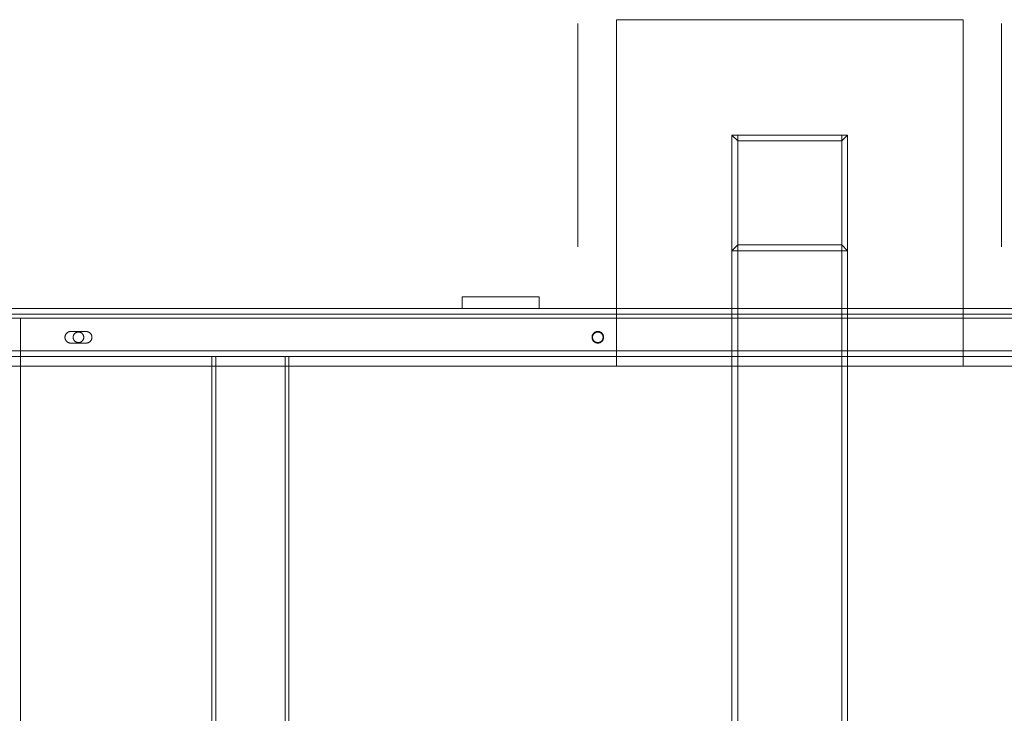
# Model space of a CAD drawing. Header units: millimetres. Extents: x -4395 to 65662, y -65530 to 6847.
# Tile 45 of 256: x 2150 to 2661, y -58960 to -58600. Entities that reach past the tile are written whole.
import ezdxf

# ---------------------------------------------------------------- set-up
doc = ezdxf.new("R2010")
doc.units = ezdxf.units.MM
doc.layers.add('R33_DET_superior_C05', color=7, linetype='Continuous', lineweight=0)

msp = doc.modelspace()

# ---------------------------------------------------------------- linework, layer by layer
at = {"layer": 'R33_DET_superior_C05'}
for p, q in [((2460, -58780), (2460, -58600)), ((2460, -58600), (2640, -58600)), ((2640, -58600), (2640, -58780)), ((2440, -58602.162), (2440, -58602.018)), ((2440, -58602.45), (2440, -58602.162)), ((2440, -58602.881), (2440, -58602.45)), ((2440, -58603.454), (2440, -58602.881)), ((2440, -58604.168), (2440, -58603.454)), ((2440, -58605.02), (2440, -58604.168)), ((2440, -58606.009), (2440, -58605.02)), ((2660, -58602.162), (2660, -58602.018)), ((2660, -58602.45), (2660, -58602.162)), ((2660, -58602.881), (2660, -58602.45)), ((2660, -58603.454), (2660, -58602.881)), ((2660, -58604.168), (2660, -58603.454)), ((2660, -58605.02), (2660, -58604.168)), ((2660, -58606.009), (2660, -58605.02)), ((2440, -58607.133), (2440, -58606.009)), ((2440, -58608.387), (2440, -58607.133)), ((2440, -58609.771), (2440, -58608.387)), ((2440, -58611.278), (2440, -58609.771)), ((2660, -58607.133), (2660, -58606.009)), ((2660, -58608.387), (2660, -58607.133)), ((2660, -58609.771), (2660, -58608.387)), ((2660, -58611.278), (2660, -58609.771)), ((2440, -58612.908), (2440, -58611.278)), ((2440, -58614.654), (2440, -58612.908)), ((2440, -58616.513), (2440, -58614.654)), ((2660, -58612.908), (2660, -58611.278)), ((2660, -58614.654), (2660, -58612.908)), ((2660, -58616.513), (2660, -58614.654)), ((2440, -58618.48), (2440, -58616.513)), ((2440, -58620.55), (2440, -58618.48)), ((2440, -58622.718), (2440, -58620.55)), ((2660, -58618.48), (2660, -58616.513)), ((2660, -58620.55), (2660, -58618.48)), ((2660, -58620.112), (2660, -58620.012)), ((2660, -58620.31), (2660, -58620.112)), ((2660, -58620.608), (2660, -58620.31)), ((2660, -58622.718), (2660, -58620.55)), ((2440, -58624.979), (2440, -58622.718)), ((2440, -58627.327), (2440, -58624.979)), ((2660, -58621.003), (2660, -58620.608)), ((2660, -58621.495), (2660, -58621.003)), ((2660, -58622.083), (2660, -58621.495)), ((2660, -58622.765), (2660, -58622.083)), ((2660, -58624.979), (2660, -58622.718)), ((2660, -58623.54), (2660, -58622.765)), ((2660, -58624.405), (2660, -58623.54)), ((2660, -58625.359), (2660, -58624.405)), ((2660, -58627.327), (2660, -58624.979)), ((2660, -58626.399), (2660, -58625.359)), ((2440, -58629.757), (2440, -58627.327)), ((2440, -58632.261), (2440, -58629.757)), ((2660, -58627.522), (2660, -58626.399)), ((2660, -58629.757), (2660, -58627.327)), ((2660, -58628.727), (2660, -58627.522)), ((2660, -58630.009), (2660, -58628.727)), ((2660, -58632.261), (2660, -58629.757)), ((2660, -58631.365), (2660, -58630.009)), ((2440, -58634.835), (2440, -58632.261)), ((2440, -58637.471), (2440, -58634.835)), ((2660, -58632.793), (2660, -58631.365)), ((2660, -58634.835), (2660, -58632.261)), ((2660, -58634.288), (2660, -58632.793)), ((2660, -58635.848), (2660, -58634.288)), ((2660, -58637.471), (2660, -58634.835)), ((2660, -58637.467), (2660, -58635.848)), ((2440, -58640.163), (2440, -58637.471)), ((2440, -58642.904), (2440, -58640.163)), ((2660, -58639.143), (2660, -58637.467)), ((2660, -58640.163), (2660, -58637.471)), ((2660, -58640.87), (2660, -58639.143)), ((2660, -58642.904), (2660, -58640.163)), ((2660, -58642.645), (2660, -58640.87)), ((2440, -58645.688), (2440, -58642.904)), ((2440, -58648.508), (2440, -58645.688)), ((2660, -58644.463), (2660, -58642.645)), ((2660, -58645.688), (2660, -58642.904)), ((2660, -58646.319), (2660, -58644.463)), ((2660, -58648.508), (2660, -58645.688)), ((2440, -58651.356), (2440, -58648.508)), ((2660, -58648.21), (2660, -58646.319)), ((2660, -58650.13), (2660, -58648.21)), ((2660, -58651.356), (2660, -58648.508)), ((2660, -58652.074), (2660, -58650.13)), ((2440, -58654.225), (2440, -58651.356)), ((2440, -58657.109), (2440, -58654.225)), ((2660, -58654.225), (2660, -58651.356)), ((2660, -58654.038), (2660, -58652.074)), ((2660, -58656.017), (2660, -58654.038)), ((2660, -58657.109), (2660, -58654.225)), ((2660, -58658.006), (2660, -58656.017)), ((2440, -58660), (2440, -58657.109)), ((2440, -58660), (2440, -58662.891)), ((2580, -58660), (2520, -58660)), ((2523, -58663), (2520, -58660)), ((2520, -58660), (2520, -58720)), ((2520, -58660), (2520, -59300)), ((2523, -58660), (2520, -58660)), ((2523, -59300), (2523, -58660)), ((2523, -58660), (2577, -58660)), ((2577, -58663), (2580, -58660)), ((2577, -58660), (2577, -59300)), ((2580, -58660), (2577, -58660)), ((2580, -58720), (2580, -58660)), ((2580, -59300), (2580, -58660)), ((2660, -58660), (2660, -58657.109)), ((2660, -58660), (2660, -58658.006)), ((2660, -58660), (2660, -58662.891)), ((2660, -58660), (2660, -58661.994)), ((2440, -58662.891), (2440, -58665.775)), ((2440, -58665.775), (2440, -58668.644)), ((2577, -58663), (2523, -58663)), ((2523, -58663), (2523, -58717)), ((2577, -58717), (2577, -58663)), ((2660, -58661.994), (2660, -58663.983)), ((2660, -58662.891), (2660, -58665.775)), ((2660, -58663.983), (2660, -58665.962)), ((2660, -58665.775), (2660, -58668.644)), ((2660, -58665.962), (2660, -58667.926)), ((2440, -58668.644), (2440, -58671.492)), ((2440, -58671.492), (2440, -58674.312)), ((2660, -58667.926), (2660, -58669.87)), ((2660, -58668.644), (2660, -58671.492)), ((2660, -58669.87), (2660, -58671.79)), ((2660, -58671.492), (2660, -58674.312)), ((2440, -58674.312), (2440, -58677.096)), ((2660, -58671.79), (2660, -58673.681)), ((2660, -58673.681), (2660, -58675.537)), ((2660, -58674.312), (2660, -58677.096)), ((2660, -58675.537), (2660, -58677.355)), ((2440, -58677.096), (2440, -58679.837)), ((2440, -58679.837), (2440, -58682.529)), ((2660, -58677.096), (2660, -58679.837)), ((2660, -58677.355), (2660, -58679.13)), ((2660, -58679.13), (2660, -58680.857)), ((2660, -58679.837), (2660, -58682.529)), ((2660, -58680.857), (2660, -58682.533)), ((2440, -58682.529), (2440, -58685.165)), ((2440, -58685.165), (2440, -58687.739)), ((2660, -58682.529), (2660, -58685.165)), ((2660, -58682.533), (2660, -58684.152)), ((2660, -58684.152), (2660, -58685.712)), ((2660, -58685.165), (2660, -58687.739)), ((2660, -58685.712), (2660, -58687.207)), ((2440, -58687.739), (2440, -58690.243)), ((2440, -58690.243), (2440, -58692.673)), ((2660, -58687.207), (2660, -58688.635)), ((2660, -58687.739), (2660, -58690.243)), ((2660, -58688.635), (2660, -58689.991)), ((2660, -58689.991), (2660, -58691.273)), ((2660, -58690.243), (2660, -58692.673)), ((2660, -58691.273), (2660, -58692.478)), ((2440, -58692.673), (2440, -58695.021)), ((2440, -58695.021), (2440, -58697.282)), ((2660, -58692.478), (2660, -58693.601)), ((2660, -58692.673), (2660, -58695.021)), ((2660, -58693.601), (2660, -58694.641)), ((2660, -58694.641), (2660, -58695.595)), ((2660, -58695.021), (2660, -58697.282)), ((2660, -58695.595), (2660, -58696.46)), ((2660, -58696.46), (2660, -58697.235)), ((2660, -58697.235), (2660, -58697.917)), ((2440, -58697.282), (2440, -58699.45)), ((2440, -58699.45), (2440, -58701.52)), ((2440, -58701.52), (2440, -58703.487)), ((2660, -58697.282), (2660, -58699.45)), ((2660, -58697.917), (2660, -58698.505)), ((2660, -58698.505), (2660, -58698.997)), ((2660, -58698.997), (2660, -58699.392)), ((2660, -58699.392), (2660, -58699.69)), ((2660, -58699.45), (2660, -58701.52)), ((2660, -58699.69), (2660, -58699.888)), ((2660, -58699.888), (2660, -58699.988)), ((2660, -58701.52), (2660, -58703.487)), ((2440, -58703.487), (2440, -58705.346)), ((2440, -58705.346), (2440, -58707.092)), ((2440, -58707.092), (2440, -58708.722)), ((2660, -58703.487), (2660, -58705.346)), ((2660, -58705.346), (2660, -58707.092)), ((2660, -58707.092), (2660, -58708.722)), ((2440, -58708.722), (2440, -58710.229)), ((2440, -58710.229), (2440, -58711.613)), ((2440, -58711.613), (2440, -58712.867)), ((2660, -58708.722), (2660, -58710.229)), ((2660, -58710.229), (2660, -58711.613)), ((2660, -58711.613), (2660, -58712.867)), ((2440, -58712.867), (2440, -58713.991)), ((2440, -58713.991), (2440, -58714.98)), ((2440, -58714.98), (2440, -58715.832)), ((2440, -58715.832), (2440, -58716.546)), ((2440, -58716.546), (2440, -58717.119)), ((2440, -58717.119), (2440, -58717.55)), ((2440, -58717.55), (2440, -58717.838)), ((2520, -58720), (2523, -58717)), ((2523, -58717), (2577, -58717)), ((2577, -58717), (2580, -58720)), ((2660, -58712.867), (2660, -58713.991)), ((2660, -58713.991), (2660, -58714.98)), ((2660, -58714.98), (2660, -58715.832)), ((2660, -58715.832), (2660, -58716.546)), ((2660, -58716.546), (2660, -58717.119)), ((2660, -58717.119), (2660, -58717.55)), ((2660, -58717.55), (2660, -58717.838)), ((2440, -58717.838), (2440, -58717.982)), ((2520, -58720), (2580, -58720)), ((2660, -58717.838), (2660, -58717.982)), ((2380, -58750), (2380, -58744)), ((2380, -58744), (2420, -58744)), ((2395.513, -58744), (2395.501, -58744)), ((2395.535, -58744), (2395.513, -58744)), ((2395.568, -58744), (2395.535, -58744)), ((2395.613, -58744), (2395.568, -58744)), ((2395.668, -58744), (2395.613, -58744)), ((2395.734, -58744), (2395.668, -58744)), ((2395.811, -58744), (2395.734, -58744)), ((2395.898, -58744), (2395.811, -58744)), ((2395.996, -58744), (2395.898, -58744)), ((2396.103, -58744), (2395.996, -58744)), ((2396.22, -58744), (2396.103, -58744)), ((2396.346, -58744), (2396.22, -58744)), ((2396.482, -58744), (2396.346, -58744)), ((2396.626, -58744), (2396.482, -58744)), ((2396.779, -58744), (2396.626, -58744)), ((2396.939, -58744), (2396.779, -58744)), ((2397.107, -58744), (2396.939, -58744)), ((2397.283, -58744), (2397.107, -58744)), ((2397.465, -58744), (2397.283, -58744)), ((2397.654, -58744), (2397.465, -58744)), ((2397.848, -58744), (2397.654, -58744)), ((2398.048, -58744), (2397.848, -58744)), ((2398.252, -58744), (2398.048, -58744)), ((2398.461, -58744), (2398.252, -58744)), ((2398.674, -58744), (2398.461, -58744)), ((2398.89, -58744), (2398.674, -58744)), ((2399.108, -58744), (2398.89, -58744)), ((2399.329, -58744), (2399.108, -58744)), ((2399.552, -58744), (2399.329, -58744)), ((2399.776, -58744), (2399.552, -58744)), ((2400, -58744), (2399.776, -58744)), ((2400.224, -58744), (2400, -58744)), ((2400.448, -58744), (2400.224, -58744)), ((2400.671, -58744), (2400.448, -58744)), ((2400.892, -58744), (2400.671, -58744)), ((2401.11, -58744), (2400.892, -58744)), ((2401.326, -58744), (2401.11, -58744)), ((2401.539, -58744), (2401.326, -58744)), ((2401.748, -58744), (2401.539, -58744)), ((2401.952, -58744), (2401.748, -58744)), ((2402.152, -58744), (2401.952, -58744)), ((2402.346, -58744), (2402.152, -58744)), ((2402.535, -58744), (2402.346, -58744)), ((2402.717, -58744), (2402.535, -58744)), ((2402.893, -58744), (2402.717, -58744)), ((2403.061, -58744), (2402.893, -58744)), ((2403.221, -58744), (2403.061, -58744)), ((2403.374, -58744), (2403.221, -58744)), ((2403.518, -58744), (2403.374, -58744)), ((2403.654, -58744), (2403.518, -58744)), ((2403.78, -58744), (2403.654, -58744)), ((2403.897, -58744), (2403.78, -58744)), ((2404.004, -58744), (2403.897, -58744)), ((2404.102, -58744), (2404.004, -58744)), ((2404.189, -58744), (2404.102, -58744)), ((2404.266, -58744), (2404.189, -58744)), ((2404.332, -58744), (2404.266, -58744)), ((2404.387, -58744), (2404.332, -58744)), ((2404.432, -58744), (2404.387, -58744)), ((2404.465, -58744), (2404.432, -58744)), ((2404.487, -58744), (2404.465, -58744)), ((2404.499, -58744), (2404.487, -58744)), ((2420, -58750), (2420, -58744)), ((360, -58750), (2740, -58750)), ((360, -58753), (2740, -58753)), ((2380, -58750), (2420, -58750)), ((2392.022, -58750), (2392.002, -58750)), ((2392.062, -58750), (2392.022, -58750)), ((2392.122, -58750), (2392.062, -58750)), ((2392.201, -58750), (2392.122, -58750)), ((2392.299, -58750), (2392.201, -58750)), ((2392.417, -58750), (2392.299, -58750)), ((2392.553, -58750), (2392.417, -58750)), ((2392.708, -58750), (2392.553, -58750)), ((2392.881, -58750), (2392.708, -58750)), ((2393.072, -58750), (2392.881, -58750)), ((2393.28, -58750), (2393.072, -58750)), ((2393.504, -58750), (2393.28, -58750)), ((2393.745, -58750), (2393.504, -58750)), ((2394.002, -58750), (2393.745, -58750)), ((2394.273, -58750), (2394.002, -58750)), ((2394.559, -58750), (2394.273, -58750)), ((2394.858, -58750), (2394.559, -58750)), ((2395.17, -58750), (2394.858, -58750)), ((2395.493, -58750), (2395.17, -58750)), ((2395.829, -58750), (2395.493, -58750)), ((2395.513, -58750), (2395.501, -58750)), ((2395.535, -58750), (2395.513, -58750)), ((2395.568, -58750), (2395.535, -58750)), ((2395.613, -58750), (2395.568, -58750)), ((2395.668, -58750), (2395.613, -58750)), ((2395.734, -58750), (2395.668, -58750)), ((2395.811, -58750), (2395.734, -58750)), ((2395.898, -58750), (2395.811, -58750)), ((2396.174, -58750), (2395.829, -58750)), ((2395.996, -58750), (2395.898, -58750)), ((2396.103, -58750), (2395.996, -58750)), ((2396.22, -58750), (2396.103, -58750)), ((2396.529, -58750), (2396.174, -58750)), ((2396.346, -58750), (2396.22, -58750)), ((2396.482, -58750), (2396.346, -58750)), ((2396.626, -58750), (2396.482, -58750)), ((2396.893, -58750), (2396.529, -58750)), ((2396.779, -58750), (2396.626, -58750)), ((2396.939, -58750), (2396.779, -58750)), ((2397.264, -58750), (2396.893, -58750)), ((2397.107, -58750), (2396.939, -58750)), ((2397.283, -58750), (2397.107, -58750)), ((2397.642, -58750), (2397.264, -58750)), ((2397.465, -58750), (2397.283, -58750)), ((2397.654, -58750), (2397.465, -58750)), ((2398.026, -58750), (2397.642, -58750)), ((2397.848, -58750), (2397.654, -58750)), ((2398.048, -58750), (2397.848, -58750)), ((2398.415, -58750), (2398.026, -58750)), ((2398.252, -58750), (2398.048, -58750)), ((2398.461, -58750), (2398.252, -58750)), ((2398.808, -58750), (2398.415, -58750)), ((2398.674, -58750), (2398.461, -58750)), ((2398.89, -58750), (2398.674, -58750)), ((2399.203, -58750), (2398.808, -58750)), ((2399.108, -58750), (2398.89, -58750)), ((2399.329, -58750), (2399.108, -58750)), ((2399.601, -58750), (2399.203, -58750)), ((2399.552, -58750), (2399.329, -58750)), ((2399.776, -58750), (2399.552, -58750)), ((2400, -58750), (2399.601, -58750)), ((2400, -58750), (2399.776, -58750)), ((2400.224, -58750), (2400, -58750)), ((2400, -58750), (2400.399, -58750)), ((2400.448, -58750), (2400.224, -58750)), ((2400.399, -58750), (2400.797, -58750)), ((2400.671, -58750), (2400.448, -58750)), ((2400.892, -58750), (2400.671, -58750)), ((2400.797, -58750), (2401.192, -58750)), ((2401.11, -58750), (2400.892, -58750)), ((2401.326, -58750), (2401.11, -58750)), ((2401.192, -58750), (2401.585, -58750)), ((2401.539, -58750), (2401.326, -58750)), ((2401.748, -58750), (2401.539, -58750)), ((2401.585, -58750), (2401.974, -58750)), ((2401.952, -58750), (2401.748, -58750)), ((2402.152, -58750), (2401.952, -58750)), ((2401.974, -58750), (2402.358, -58750)), ((2402.346, -58750), (2402.152, -58750)), ((2402.535, -58750), (2402.346, -58750)), ((2402.358, -58750), (2402.736, -58750)), ((2402.717, -58750), (2402.535, -58750)), ((2402.893, -58750), (2402.717, -58750)), ((2402.736, -58750), (2403.107, -58750)), ((2403.061, -58750), (2402.893, -58750)), ((2403.221, -58750), (2403.061, -58750)), ((2403.107, -58750), (2403.471, -58750)), ((2403.374, -58750), (2403.221, -58750)), ((2403.518, -58750), (2403.374, -58750)), ((2403.471, -58750), (2403.826, -58750)), ((2403.654, -58750), (2403.518, -58750)), ((2403.78, -58750), (2403.654, -58750)), ((2403.897, -58750), (2403.78, -58750)), ((2403.826, -58750), (2404.171, -58750)), ((2404.004, -58750), (2403.897, -58750)), ((2404.102, -58750), (2404.004, -58750)), ((2404.189, -58750), (2404.102, -58750)), ((2404.171, -58750), (2404.507, -58750)), ((2404.266, -58750), (2404.189, -58750)), ((2404.332, -58750), (2404.266, -58750)), ((2404.387, -58750), (2404.332, -58750)), ((2404.432, -58750), (2404.387, -58750)), ((2404.465, -58750), (2404.432, -58750)), ((2404.487, -58750), (2404.465, -58750)), ((2404.499, -58750), (2404.487, -58750)), ((2404.507, -58750), (2404.83, -58750)), ((2404.83, -58750), (2405.142, -58750)), ((2405.142, -58750), (2405.441, -58750)), ((2405.441, -58750), (2405.727, -58750)), ((2405.727, -58750), (2405.998, -58750)), ((2405.998, -58750), (2406.255, -58750)), ((2406.255, -58750), (2406.496, -58750)), ((2406.496, -58750), (2406.72, -58750)), ((2406.72, -58750), (2406.928, -58750)), ((2406.928, -58750), (2407.119, -58750)), ((2407.119, -58750), (2407.292, -58750)), ((2407.292, -58750), (2407.447, -58750)), ((2407.447, -58750), (2407.583, -58750)), ((2407.583, -58750), (2407.701, -58750)), ((2407.701, -58750), (2407.799, -58750)), ((2407.799, -58750), (2407.878, -58750)), ((2407.878, -58750), (2407.938, -58750)), ((2407.938, -58750), (2407.978, -58750)), ((2407.978, -58750), (2407.998, -58750)), ((350, -58755), (2750, -58755)), ((360, -58755), (2740, -58755)), ((2150.75, -59205), (2150.75, -58755)), ((2150.75, -58755), (2750, -58755)), ((2174.08, -58763.631), (2174.015, -58763.766)), ((2174.152, -58763.5), (2174.08, -58763.631)), ((2174.23, -58763.372), (2174.152, -58763.5)), ((2174.314, -58763.249), (2174.23, -58763.372)), ((2174.405, -58763.13), (2174.314, -58763.249)), ((2174.501, -58763.015), (2174.405, -58763.13)), ((2174.602, -58762.905), (2174.501, -58763.015)), ((2174.709, -58762.801), (2174.602, -58762.905)), ((2174.822, -58762.702), (2174.709, -58762.801)), ((2174.939, -58762.609), (2174.822, -58762.702)), ((2175.06, -58762.521), (2174.939, -58762.609)), ((2175.186, -58762.44), (2175.06, -58762.521)), ((2175.315, -58762.365), (2175.186, -58762.44)), ((2175.448, -58762.297), (2175.315, -58762.365)), ((2175.585, -58762.236), (2175.448, -58762.297)), ((2175.724, -58762.181), (2175.585, -58762.236)), ((2175.866, -58762.133), (2175.724, -58762.181)), ((2176.01, -58762.093), (2175.866, -58762.133)), ((2176.156, -58762.059), (2176.01, -58762.093)), ((2176.303, -58762.034), (2176.156, -58762.059)), ((2176.451, -58762.015), (2176.303, -58762.034)), ((2176.6, -58762.004), (2176.451, -58762.015)), ((2176.75, -58762), (2176.6, -58762.004)), ((2176.75, -58762), (2184.75, -58762)), ((2178.335, -58763.685), (2178.272, -58763.807)), ((2178.403, -58763.566), (2178.335, -58763.685)), ((2178.478, -58763.451), (2178.403, -58763.566)), ((2178.558, -58763.34), (2178.478, -58763.451)), ((2178.643, -58763.232), (2178.558, -58763.34)), ((2178.734, -58763.13), (2178.643, -58763.232)), ((2178.83, -58763.031), (2178.734, -58763.13)), ((2178.93, -58762.938), (2178.83, -58763.031)), ((2179.035, -58762.85), (2178.93, -58762.938)), ((2179.145, -58762.767), (2179.035, -58762.85)), ((2179.258, -58762.69), (2179.145, -58762.767)), ((2179.375, -58762.618), (2179.258, -58762.69)), ((2179.495, -58762.553), (2179.375, -58762.618)), ((2179.619, -58762.493), (2179.495, -58762.553)), ((2179.745, -58762.44), (2179.619, -58762.493)), ((2179.874, -58762.393), (2179.745, -58762.44)), ((2180.005, -58762.353), (2179.874, -58762.393)), ((2180.138, -58762.319), (2180.005, -58762.353)), ((2180.272, -58762.292), (2180.138, -58762.319)), ((2180.408, -58762.271), (2180.272, -58762.292)), ((2180.544, -58762.258), (2180.408, -58762.271)), ((2180.681, -58762.251), (2180.544, -58762.258)), ((2180.819, -58762.251), (2180.681, -58762.251)), ((2180.956, -58762.258), (2180.819, -58762.251)), ((2181.092, -58762.271), (2180.956, -58762.258)), ((2181.228, -58762.292), (2181.092, -58762.271)), ((2181.362, -58762.319), (2181.228, -58762.292)), ((2181.495, -58762.353), (2181.362, -58762.319)), ((2181.626, -58762.393), (2181.495, -58762.353)), ((2181.755, -58762.44), (2181.626, -58762.393)), ((2181.881, -58762.493), (2181.755, -58762.44)), ((2182.005, -58762.553), (2181.881, -58762.493)), ((2182.125, -58762.618), (2182.005, -58762.553)), ((2182.242, -58762.69), (2182.125, -58762.618)), ((2182.355, -58762.767), (2182.242, -58762.69)), ((2182.465, -58762.85), (2182.355, -58762.767)), ((2182.57, -58762.938), (2182.465, -58762.85)), ((2182.67, -58763.031), (2182.57, -58762.938)), ((2182.766, -58763.13), (2182.67, -58763.031)), ((2182.857, -58763.232), (2182.766, -58763.13)), ((2182.942, -58763.34), (2182.857, -58763.232)), ((2183.022, -58763.451), (2182.942, -58763.34)), ((2183.097, -58763.566), (2183.022, -58763.451)), ((2183.165, -58763.685), (2183.097, -58763.566)), ((2183.228, -58763.807), (2183.165, -58763.685)), ((2184.75, -58762), (2184.897, -58762.004)), ((2185.044, -58762.014), (2184.897, -58762.004)), ((2185.19, -58762.032), (2185.044, -58762.014)), ((2185.335, -58762.058), (2185.19, -58762.032)), ((2185.479, -58762.09), (2185.335, -58762.058)), ((2185.621, -58762.129), (2185.479, -58762.09)), ((2185.761, -58762.175), (2185.621, -58762.129)), ((2185.898, -58762.228), (2185.761, -58762.175)), ((2186.033, -58762.288), (2185.898, -58762.228)), ((2186.164, -58762.354), (2186.033, -58762.288)), ((2186.292, -58762.427), (2186.164, -58762.354)), ((2186.417, -58762.506), (2186.292, -58762.427)), ((2186.537, -58762.59), (2186.417, -58762.506)), ((2186.653, -58762.681), (2186.537, -58762.59)), ((2186.765, -58762.777), (2186.653, -58762.681)), ((2186.871, -58762.879), (2186.765, -58762.777)), ((2186.973, -58762.985), (2186.871, -58762.879)), ((2187.069, -58763.097), (2186.973, -58762.985)), ((2187.16, -58763.213), (2187.069, -58763.097)), ((2187.244, -58763.333), (2187.16, -58763.213)), ((2187.323, -58763.458), (2187.244, -58763.333)), ((2187.396, -58763.586), (2187.323, -58763.458)), ((2187.462, -58763.717), (2187.396, -58763.586)), ((2447.74, -58763.565), (2447.672, -58763.698)), ((2447.815, -58763.436), (2447.74, -58763.565)), ((2447.896, -58763.31), (2447.815, -58763.436)), ((2447.984, -58763.189), (2447.896, -58763.31)), ((2447.96, -58763.685), (2447.897, -58763.807)), ((2448.028, -58763.566), (2447.96, -58763.685)), ((2448.077, -58763.072), (2447.984, -58763.189)), ((2448.103, -58763.451), (2448.028, -58763.566)), ((2448.176, -58762.959), (2448.077, -58763.072)), ((2448.183, -58763.34), (2448.103, -58763.451)), ((2448.28, -58762.852), (2448.176, -58762.959)), ((2448.268, -58763.232), (2448.183, -58763.34)), ((2448.359, -58763.13), (2448.268, -58763.232)), ((2448.39, -58762.751), (2448.28, -58762.852)), ((2448.455, -58763.031), (2448.359, -58763.13)), ((2448.505, -58762.655), (2448.39, -58762.751)), ((2448.555, -58762.938), (2448.455, -58763.031)), ((2448.624, -58762.564), (2448.505, -58762.655)), ((2448.66, -58762.85), (2448.555, -58762.938)), ((2448.747, -58762.48), (2448.624, -58762.564)), ((2448.77, -58762.767), (2448.66, -58762.85)), ((2448.875, -58762.402), (2448.747, -58762.48)), ((2448.883, -58762.69), (2448.77, -58762.767)), ((2449.006, -58762.33), (2448.875, -58762.402)), ((2449, -58762.618), (2448.883, -58762.69)), ((2449.12, -58762.553), (2449, -58762.618)), ((2449.141, -58762.265), (2449.006, -58762.33)), ((2449.244, -58762.493), (2449.12, -58762.553)), ((2449.279, -58762.207), (2449.141, -58762.265)), ((2449.37, -58762.44), (2449.244, -58762.493)), ((2449.42, -58762.156), (2449.279, -58762.207)), ((2449.499, -58762.393), (2449.37, -58762.44)), ((2449.562, -58762.112), (2449.42, -58762.156)), ((2449.63, -58762.353), (2449.499, -58762.393)), ((2449.707, -58762.075), (2449.562, -58762.112)), ((2449.763, -58762.319), (2449.63, -58762.353)), ((2449.854, -58762.046), (2449.707, -58762.075)), ((2449.897, -58762.292), (2449.763, -58762.319)), ((2450.002, -58762.023), (2449.854, -58762.046)), ((2450.033, -58762.271), (2449.897, -58762.292)), ((2450.151, -58762.008), (2450.002, -58762.023)), ((2450.169, -58762.258), (2450.033, -58762.271)), ((2450.3, -58762.001), (2450.151, -58762.008)), ((2450.306, -58762.251), (2450.169, -58762.258)), ((2450.45, -58762.001), (2450.3, -58762.001)), ((2450.444, -58762.251), (2450.306, -58762.251)), ((2450.581, -58762.258), (2450.444, -58762.251)), ((2450.599, -58762.008), (2450.45, -58762.001)), ((2450.717, -58762.271), (2450.581, -58762.258)), ((2450.748, -58762.023), (2450.599, -58762.008)), ((2450.853, -58762.292), (2450.717, -58762.271)), ((2450.896, -58762.046), (2450.748, -58762.023)), ((2450.987, -58762.319), (2450.853, -58762.292)), ((2451.043, -58762.075), (2450.896, -58762.046)), ((2451.12, -58762.353), (2450.987, -58762.319)), ((2451.188, -58762.112), (2451.043, -58762.075)), ((2451.251, -58762.393), (2451.12, -58762.353)), ((2451.33, -58762.156), (2451.188, -58762.112)), ((2451.38, -58762.44), (2451.251, -58762.393)), ((2451.471, -58762.207), (2451.33, -58762.156)), ((2451.506, -58762.493), (2451.38, -58762.44)), ((2451.609, -58762.265), (2451.471, -58762.207)), ((2451.63, -58762.553), (2451.506, -58762.493)), ((2451.744, -58762.33), (2451.609, -58762.265)), ((2451.75, -58762.618), (2451.63, -58762.553)), ((2451.875, -58762.402), (2451.744, -58762.33)), ((2451.867, -58762.69), (2451.75, -58762.618)), ((2451.98, -58762.767), (2451.867, -58762.69)), ((2452.003, -58762.48), (2451.875, -58762.402)), ((2452.09, -58762.85), (2451.98, -58762.767)), ((2452.126, -58762.564), (2452.003, -58762.48)), ((2452.195, -58762.938), (2452.09, -58762.85)), ((2452.245, -58762.655), (2452.126, -58762.564)), ((2452.295, -58763.031), (2452.195, -58762.938)), ((2452.36, -58762.751), (2452.245, -58762.655)), ((2452.391, -58763.13), (2452.295, -58763.031)), ((2452.47, -58762.852), (2452.36, -58762.751)), ((2452.482, -58763.232), (2452.391, -58763.13)), ((2452.574, -58762.959), (2452.47, -58762.852)), ((2452.567, -58763.34), (2452.482, -58763.232)), ((2452.647, -58763.451), (2452.567, -58763.34)), ((2452.673, -58763.072), (2452.574, -58762.959)), ((2452.722, -58763.566), (2452.647, -58763.451)), ((2452.766, -58763.189), (2452.673, -58763.072)), ((2452.79, -58763.685), (2452.722, -58763.566)), ((2452.854, -58763.31), (2452.766, -58763.189)), ((2452.853, -58763.807), (2452.79, -58763.685)), ((2452.935, -58763.436), (2452.854, -58763.31)), ((2453.01, -58763.565), (2452.935, -58763.436)), ((2453.078, -58763.698), (2453.01, -58763.565)), ((2173.758, -58764.776), (2173.751, -58764.925)), ((2173.751, -58764.925), (2173.751, -58765.075)), ((2173.751, -58765.075), (2173.758, -58765.224)), ((2173.773, -58764.627), (2173.758, -58764.776)), ((2173.758, -58765.224), (2173.773, -58765.373)), ((2173.796, -58764.479), (2173.773, -58764.627)), ((2173.773, -58765.373), (2173.796, -58765.521)), ((2173.825, -58764.332), (2173.796, -58764.479)), ((2173.796, -58765.521), (2173.825, -58765.668)), ((2173.862, -58764.187), (2173.825, -58764.332)), ((2173.825, -58765.668), (2173.862, -58765.813)), ((2173.906, -58764.045), (2173.862, -58764.187)), ((2173.862, -58765.813), (2173.906, -58765.955)), ((2173.957, -58763.904), (2173.906, -58764.045)), ((2173.906, -58765.955), (2173.957, -58766.096)), ((2174.015, -58763.766), (2173.957, -58763.904)), ((2173.957, -58766.096), (2174.015, -58766.234)), ((2174.015, -58766.234), (2174.08, -58766.369)), ((2174.08, -58766.369), (2174.152, -58766.5)), ((2174.152, -58766.5), (2174.23, -58766.628)), ((2174.23, -58766.628), (2174.314, -58766.751)), ((2174.314, -58766.751), (2174.405, -58766.87)), ((2174.405, -58766.87), (2174.501, -58766.985)), ((2174.501, -58766.985), (2174.602, -58767.095)), ((2174.602, -58767.095), (2174.709, -58767.199)), ((2174.709, -58767.199), (2174.822, -58767.298)), ((2174.822, -58767.298), (2174.939, -58767.391)), ((2174.939, -58767.391), (2175.06, -58767.479)), ((2175.06, -58767.479), (2175.186, -58767.56)), ((2175.186, -58767.56), (2175.315, -58767.635)), ((2175.315, -58767.635), (2175.448, -58767.703)), ((2175.448, -58767.703), (2175.585, -58767.764)), ((2175.585, -58767.764), (2175.724, -58767.819)), ((2175.724, -58767.819), (2175.866, -58767.867)), ((2175.866, -58767.867), (2176.01, -58767.907)), ((2176.01, -58767.907), (2176.156, -58767.941)), ((2176.156, -58767.941), (2176.303, -58767.966)), ((2176.303, -58767.966), (2176.451, -58767.985)), ((2176.451, -58767.985), (2176.6, -58767.996)), ((2176.6, -58767.996), (2176.75, -58768)), ((2176.75, -58768), (2184.75, -58768)), ((2178.003, -58764.863), (2178, -58765)), ((2178, -58765), (2178.003, -58765.137)), ((2178.014, -58764.726), (2178.003, -58764.863)), ((2178.003, -58765.137), (2178.014, -58765.274)), ((2178.031, -58764.59), (2178.014, -58764.726)), ((2178.014, -58765.274), (2178.031, -58765.41)), ((2178.055, -58764.455), (2178.031, -58764.59)), ((2178.031, -58765.41), (2178.055, -58765.545)), ((2178.085, -58764.321), (2178.055, -58764.455)), ((2178.055, -58765.545), (2178.085, -58765.679)), ((2178.122, -58764.189), (2178.085, -58764.321)), ((2178.085, -58765.679), (2178.122, -58765.811)), ((2178.166, -58764.059), (2178.122, -58764.189)), ((2178.122, -58765.811), (2178.166, -58765.941)), ((2178.216, -58763.932), (2178.166, -58764.059)), ((2178.166, -58765.941), (2178.216, -58766.068)), ((2178.272, -58763.807), (2178.216, -58763.932)), ((2178.216, -58766.068), (2178.272, -58766.193)), ((2178.272, -58766.193), (2178.335, -58766.315)), ((2178.335, -58766.315), (2178.403, -58766.434)), ((2178.403, -58766.434), (2178.478, -58766.549)), ((2178.478, -58766.549), (2178.558, -58766.66)), ((2178.558, -58766.66), (2178.643, -58766.768)), ((2178.643, -58766.768), (2178.734, -58766.87)), ((2178.734, -58766.87), (2178.83, -58766.969)), ((2178.83, -58766.969), (2178.93, -58767.062)), ((2178.93, -58767.062), (2179.035, -58767.15)), ((2179.035, -58767.15), (2179.145, -58767.233)), ((2179.145, -58767.233), (2179.258, -58767.31)), ((2179.258, -58767.31), (2179.375, -58767.382)), ((2179.375, -58767.382), (2179.495, -58767.447)), ((2179.495, -58767.447), (2179.619, -58767.507)), ((2179.619, -58767.507), (2179.745, -58767.56)), ((2179.745, -58767.56), (2179.874, -58767.607)), ((2179.874, -58767.607), (2180.005, -58767.647)), ((2180.005, -58767.647), (2180.138, -58767.681)), ((2180.138, -58767.681), (2180.272, -58767.708)), ((2180.272, -58767.708), (2180.408, -58767.729)), ((2180.408, -58767.729), (2180.544, -58767.742)), ((2180.544, -58767.742), (2180.681, -58767.749)), ((2180.681, -58767.749), (2180.819, -58767.749)), ((2180.819, -58767.749), (2180.956, -58767.742)), ((2180.956, -58767.742), (2181.092, -58767.729)), ((2181.092, -58767.729), (2181.228, -58767.708)), ((2181.228, -58767.708), (2181.362, -58767.681)), ((2181.362, -58767.681), (2181.495, -58767.647)), ((2181.495, -58767.647), (2181.626, -58767.607)), ((2181.626, -58767.607), (2181.755, -58767.56)), ((2181.755, -58767.56), (2181.881, -58767.507)), ((2181.881, -58767.507), (2182.005, -58767.447)), ((2182.005, -58767.447), (2182.125, -58767.382)), ((2182.125, -58767.382), (2182.242, -58767.31)), ((2182.242, -58767.31), (2182.355, -58767.233)), ((2182.355, -58767.233), (2182.465, -58767.15)), ((2182.465, -58767.15), (2182.57, -58767.062)), ((2182.57, -58767.062), (2182.67, -58766.969)), ((2182.67, -58766.969), (2182.766, -58766.87)), ((2182.766, -58766.87), (2182.857, -58766.768)), ((2182.857, -58766.768), (2182.942, -58766.66)), ((2182.942, -58766.66), (2183.022, -58766.549)), ((2183.022, -58766.549), (2183.097, -58766.434)), ((2183.097, -58766.434), (2183.165, -58766.315)), ((2183.165, -58766.315), (2183.228, -58766.193)), ((2183.284, -58763.932), (2183.228, -58763.807)), ((2183.228, -58766.193), (2183.284, -58766.068)), ((2183.334, -58764.059), (2183.284, -58763.932)), ((2183.284, -58766.068), (2183.334, -58765.941)), ((2183.378, -58764.189), (2183.334, -58764.059)), ((2183.334, -58765.941), (2183.378, -58765.811)), ((2183.415, -58764.321), (2183.378, -58764.189)), ((2183.378, -58765.811), (2183.415, -58765.679)), ((2183.445, -58764.455), (2183.415, -58764.321)), ((2183.415, -58765.679), (2183.445, -58765.545)), ((2183.469, -58764.59), (2183.445, -58764.455)), ((2183.445, -58765.545), (2183.469, -58765.41)), ((2183.486, -58764.726), (2183.469, -58764.59)), ((2183.469, -58765.41), (2183.486, -58765.274)), ((2183.497, -58764.863), (2183.486, -58764.726)), ((2183.486, -58765.274), (2183.497, -58765.137)), ((2183.5, -58765), (2183.497, -58764.863)), ((2183.5, -58765), (2183.497, -58765.137)), ((2184.75, -58768), (2184.897, -58767.996)), ((2184.897, -58767.996), (2185.044, -58767.986)), ((2185.044, -58767.986), (2185.19, -58767.968)), ((2185.19, -58767.968), (2185.335, -58767.942)), ((2185.335, -58767.942), (2185.479, -58767.91)), ((2185.479, -58767.91), (2185.621, -58767.871)), ((2185.621, -58767.871), (2185.761, -58767.825)), ((2185.761, -58767.825), (2185.898, -58767.772)), ((2185.898, -58767.772), (2186.033, -58767.712)), ((2186.033, -58767.712), (2186.164, -58767.646)), ((2186.164, -58767.646), (2186.292, -58767.573)), ((2186.292, -58767.573), (2186.417, -58767.494)), ((2186.417, -58767.494), (2186.537, -58767.41)), ((2186.537, -58767.41), (2186.653, -58767.319)), ((2186.653, -58767.319), (2186.765, -58767.223)), ((2186.765, -58767.223), (2186.871, -58767.121)), ((2186.871, -58767.121), (2186.973, -58767.015)), ((2186.973, -58767.015), (2187.069, -58766.903)), ((2187.069, -58766.903), (2187.16, -58766.787)), ((2187.16, -58766.787), (2187.244, -58766.667)), ((2187.244, -58766.667), (2187.323, -58766.542)), ((2187.323, -58766.542), (2187.396, -58766.414)), ((2187.396, -58766.414), (2187.462, -58766.283)), ((2187.522, -58763.852), (2187.462, -58763.717)), ((2187.462, -58766.283), (2187.522, -58766.148)), ((2187.575, -58763.989), (2187.522, -58763.852)), ((2187.522, -58766.148), (2187.575, -58766.011)), ((2187.621, -58764.129), (2187.575, -58763.989)), ((2187.575, -58766.011), (2187.621, -58765.871)), ((2187.66, -58764.271), (2187.621, -58764.129)), ((2187.621, -58765.871), (2187.66, -58765.729)), ((2187.692, -58764.415), (2187.66, -58764.271)), ((2187.66, -58765.729), (2187.692, -58765.585)), ((2187.718, -58764.56), (2187.692, -58764.415)), ((2187.692, -58765.585), (2187.718, -58765.44)), ((2187.736, -58764.706), (2187.718, -58764.56)), ((2187.718, -58765.44), (2187.736, -58765.294)), ((2187.746, -58764.853), (2187.736, -58764.706)), ((2187.736, -58765.294), (2187.746, -58765.147)), ((2187.75, -58765), (2187.746, -58764.853)), ((2187.75, -58765), (2187.746, -58765.147)), ((2447.379, -58764.85), (2447.375, -58765)), ((2447.375, -58765), (2447.379, -58765.15)), ((2447.39, -58764.701), (2447.379, -58764.85)), ((2447.379, -58765.15), (2447.39, -58765.299)), ((2447.409, -58764.553), (2447.39, -58764.701)), ((2447.39, -58765.299), (2447.409, -58765.447)), ((2447.434, -58764.406), (2447.409, -58764.553)), ((2447.409, -58765.447), (2447.434, -58765.594)), ((2447.468, -58764.26), (2447.434, -58764.406)), ((2447.434, -58765.594), (2447.468, -58765.74)), ((2447.508, -58764.116), (2447.468, -58764.26)), ((2447.468, -58765.74), (2447.508, -58765.884)), ((2447.556, -58763.974), (2447.508, -58764.116)), ((2447.508, -58765.884), (2447.556, -58766.026)), ((2447.611, -58763.835), (2447.556, -58763.974)), ((2447.556, -58766.026), (2447.611, -58766.165)), ((2447.672, -58763.698), (2447.611, -58763.835)), ((2447.611, -58766.165), (2447.672, -58766.302)), ((2447.628, -58764.863), (2447.625, -58765)), ((2447.625, -58765), (2447.628, -58765.137)), ((2447.639, -58764.726), (2447.628, -58764.863)), ((2447.628, -58765.137), (2447.639, -58765.274)), ((2447.656, -58764.59), (2447.639, -58764.726)), ((2447.639, -58765.274), (2447.656, -58765.41)), ((2447.68, -58764.455), (2447.656, -58764.59)), ((2447.656, -58765.41), (2447.68, -58765.545)), ((2447.672, -58766.302), (2447.74, -58766.435)), ((2447.71, -58764.321), (2447.68, -58764.455)), ((2447.68, -58765.545), (2447.71, -58765.679)), ((2447.747, -58764.189), (2447.71, -58764.321)), ((2447.71, -58765.679), (2447.747, -58765.811)), ((2447.74, -58766.435), (2447.815, -58766.564)), ((2447.791, -58764.059), (2447.747, -58764.189)), ((2447.747, -58765.811), (2447.791, -58765.941)), ((2447.841, -58763.932), (2447.791, -58764.059)), ((2447.791, -58765.941), (2447.841, -58766.068)), ((2447.815, -58766.564), (2447.896, -58766.69)), ((2447.897, -58763.807), (2447.841, -58763.932)), ((2447.841, -58766.068), (2447.897, -58766.193)), ((2447.896, -58766.69), (2447.984, -58766.811)), ((2447.897, -58766.193), (2447.96, -58766.315)), ((2447.96, -58766.315), (2448.028, -58766.434)), ((2447.984, -58766.811), (2448.077, -58766.928)), ((2448.028, -58766.434), (2448.103, -58766.549)), ((2448.077, -58766.928), (2448.176, -58767.041)), ((2448.103, -58766.549), (2448.183, -58766.66)), ((2448.176, -58767.041), (2448.28, -58767.148)), ((2448.183, -58766.66), (2448.268, -58766.768)), ((2448.268, -58766.768), (2448.359, -58766.87)), ((2448.28, -58767.148), (2448.39, -58767.249)), ((2448.359, -58766.87), (2448.455, -58766.969)), ((2448.39, -58767.249), (2448.505, -58767.345)), ((2448.455, -58766.969), (2448.555, -58767.062)), ((2448.505, -58767.345), (2448.624, -58767.436)), ((2448.555, -58767.062), (2448.66, -58767.15)), ((2448.624, -58767.436), (2448.747, -58767.52)), ((2448.66, -58767.15), (2448.77, -58767.233)), ((2448.747, -58767.52), (2448.875, -58767.598)), ((2448.77, -58767.233), (2448.883, -58767.31)), ((2448.875, -58767.598), (2449.006, -58767.67)), ((2448.883, -58767.31), (2449, -58767.382)), ((2449, -58767.382), (2449.12, -58767.447)), ((2449.006, -58767.67), (2449.141, -58767.735)), ((2449.12, -58767.447), (2449.244, -58767.507)), ((2449.141, -58767.735), (2449.279, -58767.793)), ((2449.244, -58767.507), (2449.37, -58767.56)), ((2449.279, -58767.793), (2449.42, -58767.844)), ((2449.37, -58767.56), (2449.499, -58767.607)), ((2449.42, -58767.844), (2449.562, -58767.888)), ((2449.499, -58767.607), (2449.63, -58767.647)), ((2449.562, -58767.888), (2449.707, -58767.925)), ((2449.63, -58767.647), (2449.763, -58767.681)), ((2449.707, -58767.925), (2449.854, -58767.954)), ((2449.763, -58767.681), (2449.897, -58767.708)), ((2449.854, -58767.954), (2450.002, -58767.977)), ((2449.897, -58767.708), (2450.033, -58767.729)), ((2450.002, -58767.977), (2450.151, -58767.992)), ((2450.033, -58767.729), (2450.169, -58767.742)), ((2450.151, -58767.992), (2450.3, -58767.999)), ((2450.169, -58767.742), (2450.306, -58767.749)), ((2450.3, -58767.999), (2450.45, -58767.999)), ((2450.306, -58767.749), (2450.444, -58767.749)), ((2450.444, -58767.749), (2450.581, -58767.742)), ((2450.45, -58767.999), (2450.599, -58767.992)), ((2450.581, -58767.742), (2450.717, -58767.729)), ((2450.599, -58767.992), (2450.748, -58767.977)), ((2450.717, -58767.729), (2450.853, -58767.708)), ((2450.748, -58767.977), (2450.896, -58767.954)), ((2450.853, -58767.708), (2450.987, -58767.681)), ((2450.896, -58767.954), (2451.043, -58767.925)), ((2450.987, -58767.681), (2451.12, -58767.647)), ((2451.043, -58767.925), (2451.188, -58767.888)), ((2451.12, -58767.647), (2451.251, -58767.607)), ((2451.188, -58767.888), (2451.33, -58767.844)), ((2451.251, -58767.607), (2451.38, -58767.56)), ((2451.33, -58767.844), (2451.471, -58767.793)), ((2451.38, -58767.56), (2451.506, -58767.507)), ((2451.471, -58767.793), (2451.609, -58767.735)), ((2451.506, -58767.507), (2451.63, -58767.447)), ((2451.609, -58767.735), (2451.744, -58767.67)), ((2451.63, -58767.447), (2451.75, -58767.382)), ((2451.744, -58767.67), (2451.875, -58767.598)), ((2451.75, -58767.382), (2451.867, -58767.31)), ((2451.867, -58767.31), (2451.98, -58767.233)), ((2451.875, -58767.598), (2452.003, -58767.52)), ((2451.98, -58767.233), (2452.09, -58767.15)), ((2452.003, -58767.52), (2452.126, -58767.436)), ((2452.09, -58767.15), (2452.195, -58767.062)), ((2452.126, -58767.436), (2452.245, -58767.345)), ((2452.195, -58767.062), (2452.295, -58766.969)), ((2452.245, -58767.345), (2452.36, -58767.249)), ((2452.295, -58766.969), (2452.391, -58766.87)), ((2452.36, -58767.249), (2452.47, -58767.148)), ((2452.391, -58766.87), (2452.482, -58766.768)), ((2452.47, -58767.148), (2452.574, -58767.041)), ((2452.482, -58766.768), (2452.567, -58766.66)), ((2452.567, -58766.66), (2452.647, -58766.549)), ((2452.574, -58767.041), (2452.673, -58766.928)), ((2452.647, -58766.549), (2452.722, -58766.434)), ((2452.673, -58766.928), (2452.766, -58766.811)), ((2452.722, -58766.434), (2452.79, -58766.315)), ((2452.766, -58766.811), (2452.854, -58766.69)), ((2452.79, -58766.315), (2452.853, -58766.193)), ((2452.909, -58763.932), (2452.853, -58763.807)), ((2452.853, -58766.193), (2452.909, -58766.068)), ((2452.854, -58766.69), (2452.935, -58766.564)), ((2452.959, -58764.059), (2452.909, -58763.932)), ((2452.909, -58766.068), (2452.959, -58765.941)), ((2452.935, -58766.564), (2453.01, -58766.435)), ((2453.003, -58764.189), (2452.959, -58764.059)), ((2452.959, -58765.941), (2453.003, -58765.811)), ((2453.04, -58764.321), (2453.003, -58764.189)), ((2453.003, -58765.811), (2453.04, -58765.679)), ((2453.01, -58766.435), (2453.078, -58766.302)), ((2453.07, -58764.455), (2453.04, -58764.321)), ((2453.04, -58765.679), (2453.07, -58765.545)), ((2453.094, -58764.59), (2453.07, -58764.455)), ((2453.07, -58765.545), (2453.094, -58765.41)), ((2453.139, -58763.835), (2453.078, -58763.698)), ((2453.078, -58766.302), (2453.139, -58766.165)), ((2453.111, -58764.726), (2453.094, -58764.59)), ((2453.094, -58765.41), (2453.111, -58765.274)), ((2453.122, -58764.863), (2453.111, -58764.726)), ((2453.111, -58765.274), (2453.122, -58765.137)), ((2453.125, -58765), (2453.122, -58764.863)), ((2453.125, -58765), (2453.122, -58765.137)), ((2453.194, -58763.974), (2453.139, -58763.835)), ((2453.139, -58766.165), (2453.194, -58766.026)), ((2453.242, -58764.116), (2453.194, -58763.974)), ((2453.194, -58766.026), (2453.242, -58765.884)), ((2453.282, -58764.26), (2453.242, -58764.116)), ((2453.242, -58765.884), (2453.282, -58765.74)), ((2453.316, -58764.406), (2453.282, -58764.26)), ((2453.282, -58765.74), (2453.316, -58765.594)), ((2453.341, -58764.553), (2453.316, -58764.406)), ((2453.316, -58765.594), (2453.341, -58765.447)), ((2453.36, -58764.701), (2453.341, -58764.553)), ((2453.341, -58765.447), (2453.36, -58765.299)), ((2453.371, -58764.85), (2453.36, -58764.701)), ((2453.36, -58765.299), (2453.371, -58765.15)), ((2453.375, -58765), (2453.371, -58764.85)), ((2453.375, -58765), (2453.371, -58765.15)), ((360, -58772), (2740, -58772)), ((360, -58775), (2740, -58775)), ((2250, -59185), (2250, -58775)), ((2250, -58775), (2290, -58775)), ((2252, -58775), (2288, -58775)), ((2252, -59185), (2252, -58775)), ((2288, -59185), (2288, -58775)), ((2290, -59185), (2290, -58775)), ((300, -58780), (2800, -58780)), ((2380.056, -58780), (2380.006, -58780)), ((2380.155, -58780), (2380.056, -58780)), ((2380.304, -58780), (2380.155, -58780)), ((2380.501, -58780), (2380.304, -58780)), ((2380.748, -58780), (2380.501, -58780)), ((2381.041, -58780), (2380.748, -58780)), ((2381.383, -58780), (2381.041, -58780)), ((2381.77, -58780), (2381.383, -58780)), ((2382.203, -58780), (2381.77, -58780)), ((2382.679, -58780), (2382.203, -58780)), ((2383.199, -58780), (2382.679, -58780)), ((2383.761, -58780), (2383.199, -58780)), ((2384.363, -58780), (2383.761, -58780)), ((2385.004, -58780), (2384.363, -58780)), ((2385.683, -58780), (2385.004, -58780)), ((2386.397, -58780), (2385.683, -58780)), ((2387.144, -58780), (2386.397, -58780)), ((2387.924, -58780), (2387.144, -58780)), ((2388.734, -58780), (2387.924, -58780)), ((2389.571, -58780), (2388.734, -58780)), ((2390.435, -58780), (2389.571, -58780)), ((2391.322, -58780), (2390.435, -58780)), ((2392.231, -58780), (2391.322, -58780)), ((2393.16, -58780), (2392.231, -58780)), ((2394.105, -58780), (2393.16, -58780)), ((2395.065, -58780), (2394.105, -58780)), ((2396.037, -58780), (2395.065, -58780)), ((2397.019, -58780), (2396.037, -58780)), ((2398.009, -58780), (2397.019, -58780)), ((2399.003, -58780), (2398.009, -58780)), ((2400, -58780), (2399.003, -58780)), ((2400, -58780), (2400.997, -58780)), ((2400.997, -58780), (2401.991, -58780)), ((2401.991, -58780), (2402.981, -58780)), ((2402.981, -58780), (2403.963, -58780)), ((2403.963, -58780), (2404.935, -58780)), ((2404.935, -58780), (2405.895, -58780)), ((2405.895, -58780), (2406.84, -58780)), ((2406.84, -58780), (2407.769, -58780)), ((2407.769, -58780), (2408.678, -58780)), ((2408.678, -58780), (2409.565, -58780)), ((2409.565, -58780), (2410.429, -58780)), ((2410.429, -58780), (2411.266, -58780)), ((2411.266, -58780), (2412.076, -58780)), ((2412.076, -58780), (2412.856, -58780)), ((2412.856, -58780), (2413.603, -58780)), ((2413.603, -58780), (2414.317, -58780)), ((2414.317, -58780), (2414.996, -58780)), ((2414.996, -58780), (2415.637, -58780)), ((2415.637, -58780), (2416.239, -58780)), ((2416.239, -58780), (2416.801, -58780)), ((2416.801, -58780), (2417.321, -58780)), ((2417.321, -58780), (2417.797, -58780)), ((2417.797, -58780), (2418.23, -58780)), ((2418.23, -58780), (2418.617, -58780)), ((2418.617, -58780), (2418.959, -58780)), ((2418.959, -58780), (2419.252, -58780)), ((2419.252, -58780), (2419.499, -58780)), ((2419.499, -58780), (2419.696, -58780)), ((2419.696, -58780), (2419.845, -58780)), ((2419.845, -58780), (2419.944, -58780)), ((2419.944, -58780), (2419.994, -58780)), ((2640, -58780), (2460, -58780))]:
    msp.add_line(p, q, dxfattribs=at)

doc.saveas('drawing.dxf')
